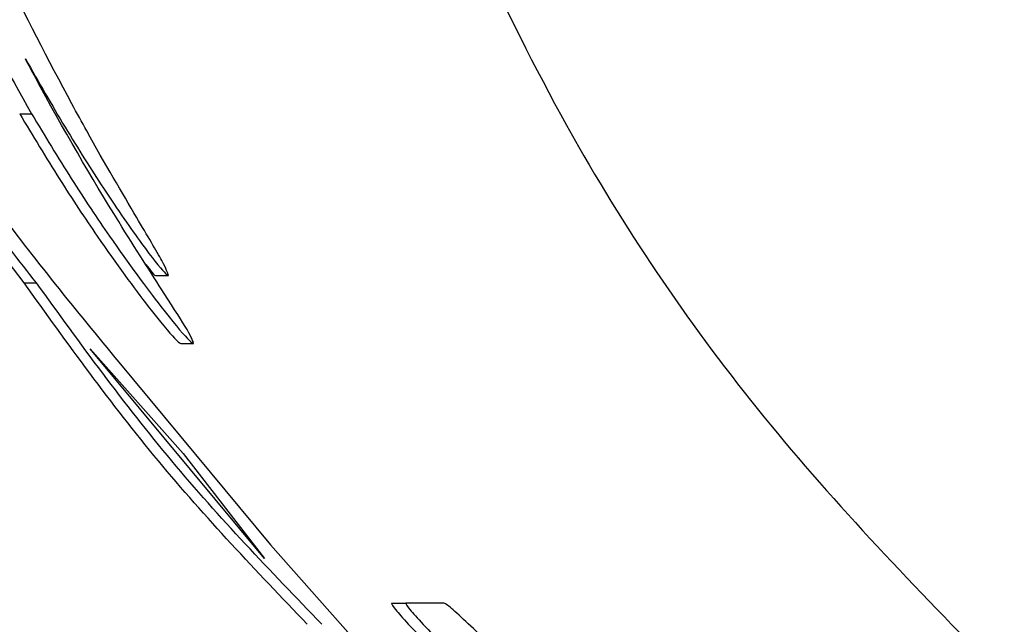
# Paper-space layout '1012-790 Hybird 2way' of a CAD drawing. Header units: millimetres. Extents: x 51 to 2966, y 67 to 3970.
# Tile 68 of 116: x 1175 to 1194, y 3350 to 3362. Entities that reach past the tile are written whole.
import ezdxf

# ---------------------------------------------------------------- set-up
doc = ezdxf.new("R2010")
doc.units = ezdxf.units.MM

psp = doc.layouts.new('1012-790 Hybird 2way')

# ---------------------------------------------------------------- linework, layer by layer
at = {"color": 7, "linetype": 'Continuous', "lineweight": 25}
for p, q in [((1175.24, 3359.783), (1175.471, 3359.783)), ((1175.325, 3356.497), (1174.336, 3357.796)), ((1175.325, 3356.497), (1175.568, 3356.497)), ((1177.886, 3356.642), (1178.128, 3356.642)), ((1176.61, 3355.218), (1178.414, 3353.18)), ((1179.999, 3351.142), (1176.61, 3355.218)), ((1178.369, 3355.32), (1178.617, 3355.32)), ((1177.164, 3354.956), (1180.114, 3351.405)), ((1178.414, 3353.18), (1179.999, 3351.142)), ((1180.114, 3351.405), (1182.285, 3348.956)), ((1182.461, 3350.276), (1182.74, 3350.276)), ((1183.483, 3350.276), (1182.74, 3350.276))]:
    psp.add_line(p, q, dxfattribs=at)
for points, knots in [([(1172.259, 3366.521), (1172.486, 3365.944), (1173.054, 3364.492), (1174.118, 3362.19), (1175.016, 3360.592), (1175.471, 3359.783)], [0, 0, 0, 0, 0.245806, 0.618588, 1, 1, 1, 1]), ([(1182.744, 3366.063), (1183.786, 3363.717), (1185.719, 3359.367), (1189.713, 3353.579), (1192.806, 3350.41), (1194.368, 3348.81)], [0, 0, 0, 0, 0.366866, 0.680263, 1, 1, 1, 1]), ([(1176.253, 3359.975), (1175.799, 3360.834), (1175.075, 3362.205), (1174.12, 3364.287), (1173.656, 3365.437), (1173.423, 3366.014)], [0, 0, 0, 0, 0.455453, 0.726553, 1, 1, 1, 1]), ([(1172.659, 3361.067), (1173.331, 3360.043), (1174.676, 3357.993), (1176.334, 3355.969), (1177.164, 3354.956)], [0, 0, 0, 0, 0.49973, 1, 1, 1, 1]), ([(1175.351, 3360.853), (1175.608, 3360.402), (1176.122, 3359.502), (1176.93, 3358.225), (1177.66, 3357.177), (1178.045, 3356.694), (1178.107, 3356.655), (1178.128, 3356.642)], [0, 0, 0, 0, 0.202671, 0.404402, 0.641391, 0.879531, 1, 1, 1, 1]), ([(1178.617, 3355.32), (1178.607, 3355.366), (1178.587, 3355.453), (1178.042, 3356.299), (1177.005, 3357.916), (1176.012, 3359.607), (1175.415, 3360.731), (1175.351, 3360.853)], [0, 0, 0, 0, 0.205733, 0.380905, 0.604495, 0.957288, 1, 1, 1, 1]), ([(1178.128, 3356.642), (1178.113, 3356.698), (1178.082, 3356.81), (1177.491, 3357.801), (1176.813, 3358.957), (1176.351, 3359.798), (1176.253, 3359.975)], [0, 0, 0, 0, 0.274716, 0.549626, 0.905211, 1, 1, 1, 1]), ([(1175.24, 3359.783), (1175.498, 3359.355), (1176.011, 3358.501), (1176.91, 3357.147), (1177.739, 3356.021), (1178.264, 3355.387), (1178.34, 3355.338), (1178.369, 3355.32)], [0, 0, 0, 0, 0.175665, 0.350628, 0.629547, 0.856519, 1, 1, 1, 1]), ([(1175.471, 3359.783), (1175.729, 3359.356), (1176.245, 3358.502), (1177.148, 3357.15), (1177.981, 3356.024), (1178.511, 3355.387), (1178.587, 3355.338), (1178.617, 3355.32)], [0, 0, 0, 0, 0.175518, 0.350337, 0.629223, 0.855762, 1, 1, 1, 1]), ([(1177.692, 3356.854), (1177.733, 3356.799), (1177.856, 3356.639), (1177.874, 3356.641), (1177.886, 3356.642)], [0, 0, 0, 0, 0.339493, 1, 1, 1, 1]), ([(1180.824, 3349.863), (1179.836, 3350.901), (1177.85, 3352.986), (1176.169, 3355.323), (1175.325, 3356.497)], [0, 0, 0, 0, 0.497891, 1, 1, 1, 1]), ([(1181.107, 3349.863), (1180.112, 3350.9), (1178.111, 3352.983), (1176.418, 3355.322), (1175.568, 3356.497)], [0, 0, 0, 0, 0.497864, 1, 1, 1, 1]), ([(1182.461, 3350.276), (1182.468, 3350.252), (1182.479, 3350.212), (1182.81, 3349.842), (1183.268, 3349.366), (1183.654, 3348.992), (1183.841, 3348.81)], [0, 0, 0, 0, 0.349496, 0.569742, 0.790956, 1, 1, 1, 1]), ([(1182.74, 3350.276), (1182.747, 3350.252), (1182.759, 3350.212), (1183.093, 3349.842), (1183.516, 3349.407), (1183.845, 3349.088), (1183.981, 3348.956)], [0, 0, 0, 0, 0.369523, 0.6023, 0.836095, 1, 1, 1, 1]), ([(1184.936, 3348.956), (1184.684, 3349.191), (1184.237, 3349.608), (1183.766, 3350.051), (1183.539, 3350.25), (1183.5, 3350.268), (1183.483, 3350.276)], [0, 0, 0, 0, 0.291246, 0.517074, 0.791543, 1, 1, 1, 1])]:
    psp.add_open_spline(points, degree=3, knots=knots, dxfattribs=at)
psp.add_open_spline([(1175.568, 3356.497), (1175.226, 3356.929), (1174.895, 3357.362), (1174.573, 3357.796)], degree=3, dxfattribs=at)

doc.saveas('drawing.dxf')
